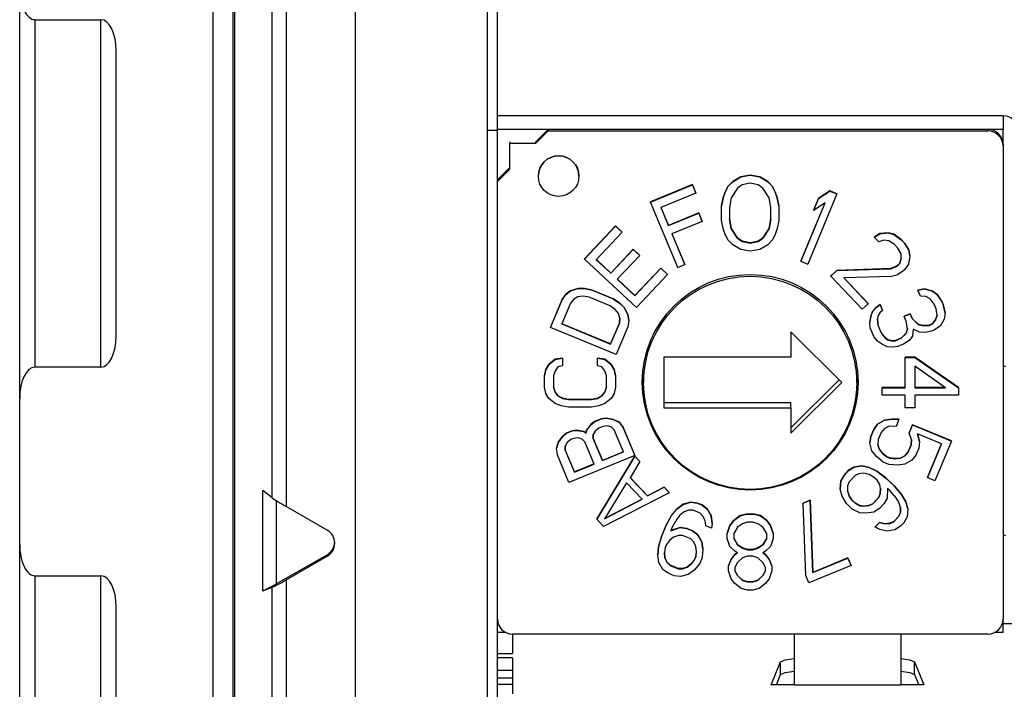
# Model space of a CAD drawing. Header units: millimetres. Extents: x 0 to 594, y 0 to 420.
# Tile 23 of 94: x 193 to 213, y 203 to 216. Entities that reach past the tile are written whole.
import ezdxf

# ---------------------------------------------------------------- set-up
doc = ezdxf.new("R2010")
doc.units = ezdxf.units.MM
doc.layers.add('0-ADVANTECH-FORM', color=5, linetype='Continuous')
doc.styles.add('SLDTEXTSTYLE9', font='GOTHIC.TTF', dxfattribs={"width": 0.913})
doc.dimstyles.new('SLDDIMSTYLE1', dxfattribs={"dimtxt": 3.5, "dimasz": 3.302, "dimexe": 0, "dimexo": 0.0625, "dimgap": 0.875, "dimtad": 1, "dimrnd": 1e-09, "dimzin": 4, "dimdsep": 46, "dimtxsty": 'SLDTEXTSTYLE9', "dimsah": 1, "dimcen": 0.09, "dimadec": 0, "dimazin": 1, "dimtfac": 1, "dimtofl": 0, "dimtmove": 0, "dimatfit": 3, "dimfxl": 0, "dimfrac": 2, "dimtolj": 1, "dimtzin": 12, "dimarcsym": 0})

# ---------------------------------------------------------------- blocks, each defined once
blk = doc.blocks.new('_D_1')
at = {"layer": '0-ADVANTECH-FORM'}
for p, q in [((202.635, 265.338), (245.635, 265.338)), ((244.635, 265.338), (244.635, 159.438)), ((202.635, 159.438), (245.635, 159.438))]:
    blk.add_line(p, q, dxfattribs=at)
for points in [[(244.635, 265.338), (244.127, 262.036), (245.143, 262.036)], [(244.635, 159.438), (245.143, 162.74), (244.127, 162.74)]]:
    blk.add_solid(points, dxfattribs=at)
at = {"layer": '0-ADVANTECH-FORM', "insert": (240.165, 209.144), "char_height": 3.5, "attachment_point": 1, "rotation": 90, "style": 'SLDTEXTSTYLE9'}
blk.add_mtext('105.90', dxfattribs=at)

msp = doc.modelspace()

# ---------------------------------------------------------------- linework, layer by layer
at = {"color": 7, "linetype": 'Continuous', "lineweight": 25}
for p, q in [((197.235, 230.281), (197.235, 165.251)), ((197.635, 164.531), (197.635, 230.253)), ((197.663, 230.241), (197.663, 164.52)), ((198.405, 206.577), (198.405, 230.103)), ((198.676, 230.088), (198.676, 206.406)), ((200.035, 230.088), (200.035, 162.088)), ((202.635, 226.838), (202.635, 167.242)), ((193.435, 208.533), (193.435, 216.609)), ((202.835, 214.101), (202.835, 216.541)), ((193.735, 215.992), (195.035, 215.992)), ((193.735, 215.992), (193.735, 209.15)), ((195.035, 209.15), (195.035, 215.992)), ((195.335, 209.766), (195.335, 215.376)), ((202.835, 213.966), (202.835, 214.101)), ((212.785, 214.101), (202.835, 214.101)), ((212.785, 214.101), (212.785, 213.832)), ((202.835, 213.832), (202.835, 213.966)), ((202.635, 213.813), (202.835, 213.813)), ((212.785, 213.832), (202.835, 213.832)), ((202.835, 212.836), (202.835, 213.832)), ((203.59, 213.588), (203.835, 213.832)), ((203.59, 213.558), (203.835, 213.802)), ((212.485, 213.832), (203.835, 213.832)), ((203.835, 213.832), (203.835, 213.802)), ((203.835, 213.802), (212.485, 213.802)), ((212.485, 213.832), (212.485, 213.802)), ((212.785, 213.533), (212.785, 213.832)), ((203.08, 213.588), (203.08, 213.558)), ((203.08, 213.05), (203.08, 213.558)), ((203.08, 213.558), (203.59, 213.558)), ((203.59, 213.558), (203.59, 213.588)), ((212.785, 213.533), (212.785, 213.503)), ((212.785, 213.503), (212.785, 204.188)), ((202.835, 212.836), (203.08, 213.08)), ((202.835, 212.806), (203.08, 213.05)), ((202.835, 212.806), (202.835, 212.836)), ((202.835, 204.188), (202.835, 212.806)), ((203.64, 212.912), (203.64, 212.91)), ((204.44, 212.91), (204.44, 212.912)), ((206.673, 212.743), (205.848, 212.403)), ((205.848, 212.4), (206.673, 212.741)), ((206.673, 212.741), (206.673, 212.743)), ((206.741, 212.579), (206.673, 212.743)), ((206.673, 212.741), (206.741, 212.576)), ((207.467, 212.803), (207.373, 212.708)), ((207.373, 212.705), (207.467, 212.8)), ((207.623, 212.898), (207.467, 212.803)), ((207.467, 212.8), (207.623, 212.896)), ((207.467, 212.8), (207.467, 212.803)), ((207.81, 212.93), (207.623, 212.898)), ((207.623, 212.896), (207.81, 212.927)), ((207.623, 212.896), (207.623, 212.898)), ((207.81, 212.769), (207.654, 212.737)), ((207.81, 212.927), (207.81, 212.93)), ((207.998, 212.898), (207.81, 212.93)), ((207.81, 212.927), (207.998, 212.896)), ((207.967, 212.737), (207.81, 212.769)), ((207.998, 212.896), (207.998, 212.898)), ((208.154, 212.803), (207.998, 212.898)), ((207.998, 212.896), (208.154, 212.8)), ((208.154, 212.8), (208.154, 212.803)), ((208.248, 212.708), (208.154, 212.803)), ((208.154, 212.8), (208.248, 212.705)), ((206.741, 212.576), (206.054, 212.293)), ((206.741, 212.576), (206.741, 212.579)), ((207.31, 212.58), (207.279, 212.485)), ((207.279, 212.482), (207.31, 212.578)), ((207.373, 212.708), (207.31, 212.58)), ((207.31, 212.578), (207.373, 212.705)), ((207.31, 212.578), (207.31, 212.58)), ((207.373, 212.705), (207.373, 212.708)), ((207.56, 212.673), (207.435, 212.482)), ((207.654, 212.737), (207.56, 212.673)), ((208.06, 212.673), (207.967, 212.737)), ((208.185, 212.482), (208.06, 212.673)), ((208.248, 212.705), (208.248, 212.708)), ((208.31, 212.58), (208.248, 212.708)), ((208.248, 212.705), (208.31, 212.578)), ((208.31, 212.578), (208.31, 212.58)), ((208.342, 212.485), (208.31, 212.58)), ((208.31, 212.578), (208.342, 212.482)), ((209.518, 212.559), (208.944, 211.179)), ((209.379, 212.619), (209.155, 212.471)), ((209.155, 212.468), (209.379, 212.617)), ((209.379, 212.617), (209.379, 212.619)), ((209.518, 212.562), (209.379, 212.619)), ((209.379, 212.617), (209.518, 212.559)), ((209.518, 212.559), (209.518, 212.562)), ((205.848, 212.4), (205.848, 212.403)), ((206.384, 211.112), (205.848, 212.4)), ((207.279, 212.485), (207.248, 212.326)), ((207.248, 212.323), (207.279, 212.482)), ((207.279, 212.482), (207.279, 212.485)), ((207.435, 212.482), (207.404, 212.292)), ((208.217, 212.292), (208.185, 212.482)), ((208.342, 212.482), (208.342, 212.485)), ((208.373, 212.326), (208.342, 212.485)), ((208.342, 212.482), (208.373, 212.323)), ((208.805, 211.236), (209.282, 212.382)), ((209.28, 212.381), (208.805, 211.239)), ((209.155, 212.471), (209.058, 212.236)), ((209.058, 212.233), (209.155, 212.468)), ((209.282, 212.382), (209.058, 212.233)), ((209.155, 212.468), (209.155, 212.471)), ((206.054, 212.293), (206.202, 211.936)), ((206.202, 211.939), (206.055, 212.293)), ((206.798, 212.185), (206.202, 211.939)), ((206.202, 211.936), (206.798, 212.182)), ((206.798, 212.182), (206.798, 212.185)), ((206.866, 212.02), (206.798, 212.185)), ((206.798, 212.182), (206.866, 212.018)), ((207.248, 212.326), (207.248, 212.323)), ((207.248, 212.037), (207.248, 212.323)), ((207.404, 212.292), (207.404, 212.069)), ((208.217, 212.069), (208.217, 212.292)), ((208.373, 212.323), (208.373, 212.326)), ((208.373, 212.323), (208.373, 212.037)), ((209.058, 212.233), (209.058, 212.236)), ((206.866, 212.018), (206.271, 211.772)), ((206.866, 212.018), (206.866, 212.02)), ((207.279, 211.878), (207.248, 212.037)), ((207.435, 211.881), (207.404, 212.072)), ((207.404, 212.069), (207.435, 211.878)), ((208.217, 212.072), (208.185, 211.881)), ((208.185, 211.878), (208.217, 212.069)), ((208.373, 212.037), (208.342, 211.878)), ((205.161, 211.929), (204.55, 211.281)), ((204.55, 211.278), (205.161, 211.927)), ((205.291, 211.805), (204.782, 211.264)), ((205.161, 211.927), (205.161, 211.929)), ((205.291, 211.807), (205.161, 211.929)), ((205.161, 211.927), (205.291, 211.805)), ((205.291, 211.805), (205.291, 211.807)), ((206.202, 211.936), (206.202, 211.939)), ((206.271, 211.772), (206.521, 211.169)), ((206.521, 211.171), (206.272, 211.772)), ((207.31, 211.783), (207.279, 211.878)), ((207.373, 211.656), (207.31, 211.783)), ((207.435, 211.878), (207.435, 211.881)), ((207.56, 211.69), (207.435, 211.881)), ((207.435, 211.878), (207.56, 211.688)), ((208.185, 211.881), (208.06, 211.69)), ((208.06, 211.688), (208.185, 211.878)), ((208.185, 211.878), (208.185, 211.881)), ((208.31, 211.783), (208.248, 211.656)), ((208.342, 211.878), (208.31, 211.783)), ((210.362, 211.78), (210.252, 211.711)), ((210.252, 211.709), (210.362, 211.777)), ((210.524, 211.794), (210.362, 211.78)), ((210.362, 211.777), (210.524, 211.792)), ((210.362, 211.777), (210.362, 211.78)), ((210.524, 211.792), (210.524, 211.794)), ((210.639, 211.765), (210.524, 211.794)), ((210.524, 211.792), (210.639, 211.763)), ((207.467, 211.56), (207.373, 211.656)), ((207.56, 211.688), (207.56, 211.69)), ((207.654, 211.627), (207.56, 211.69)), ((207.56, 211.688), (207.654, 211.624)), ((207.654, 211.624), (207.654, 211.627)), ((207.81, 211.595), (207.654, 211.627)), ((207.654, 211.624), (207.81, 211.592)), ((207.967, 211.627), (207.81, 211.595)), ((207.81, 211.592), (207.967, 211.624)), ((207.81, 211.592), (207.81, 211.595)), ((208.06, 211.69), (207.967, 211.627)), ((207.967, 211.624), (208.06, 211.688)), ((207.967, 211.624), (207.967, 211.627)), ((208.06, 211.688), (208.06, 211.69)), ((208.248, 211.656), (208.154, 211.56)), ((210.252, 211.709), (210.252, 211.711)), ((210.338, 211.618), (210.252, 211.709)), ((210.442, 211.647), (210.338, 211.618)), ((210.539, 211.636), (210.442, 211.647)), ((210.648, 211.567), (210.539, 211.636)), ((210.639, 211.763), (210.639, 211.765)), ((210.782, 211.66), (210.639, 211.765)), ((210.639, 211.763), (210.782, 211.657)), ((210.782, 211.657), (210.782, 211.66)), ((210.85, 211.587), (210.782, 211.66)), ((210.782, 211.657), (210.85, 211.585)), ((210.85, 211.585), (210.85, 211.587)), ((210.93, 211.457), (210.85, 211.587)), ((210.85, 211.585), (210.93, 211.454)), ((205.506, 211.472), (205.065, 211.003)), ((205.065, 211), (205.506, 211.469)), ((205.506, 211.469), (205.506, 211.472)), ((205.636, 211.35), (205.506, 211.472)), ((205.506, 211.469), (205.636, 211.347)), ((207.623, 211.465), (207.467, 211.56)), ((207.81, 211.433), (207.623, 211.465)), ((207.998, 211.465), (207.81, 211.433)), ((208.154, 211.56), (207.998, 211.465)), ((210.717, 211.494), (210.648, 211.567)), ((210.779, 211.382), (210.717, 211.494)), ((210.784, 211.284), (210.779, 211.382)), ((210.93, 211.454), (210.93, 211.457)), ((210.952, 211.341), (210.93, 211.457)), ((210.93, 211.454), (210.952, 211.338)), ((204.55, 211.278), (204.55, 211.281)), ((205.572, 210.324), (204.55, 211.278)), ((204.782, 211.264), (205.065, 211)), ((205.065, 211.003), (204.784, 211.266)), ((205.636, 211.347), (205.195, 210.879)), ((205.636, 211.347), (205.636, 211.35)), ((208.805, 211.236), (208.805, 211.239)), ((208.805, 211.236), (208.944, 211.179)), ((210.784, 211.286), (210.748, 211.185)), ((210.748, 211.182), (210.784, 211.284)), ((210.952, 211.338), (210.927, 211.178)), ((210.952, 211.338), (210.952, 211.341)), ((205.065, 211), (205.065, 211.003)), ((206.052, 211.097), (205.543, 210.557)), ((205.543, 210.554), (206.052, 211.095)), ((206.052, 211.097), (206.052, 211.095)), ((206.182, 210.975), (206.052, 211.097)), ((206.182, 210.973), (206.052, 211.095)), ((206.384, 211.112), (206.521, 211.169)), ((206.521, 211.171), (206.521, 211.169)), ((209.514, 211.055), (209.397, 210.946)), ((209.397, 210.943), (209.514, 211.052)), ((210.575, 211.09), (209.514, 211.055)), ((209.514, 211.052), (210.575, 211.088)), ((209.514, 211.055), (209.514, 211.052)), ((210.702, 211.141), (210.575, 211.09)), ((210.575, 211.088), (210.702, 211.139)), ((210.575, 211.088), (210.575, 211.09)), ((210.805, 211.03), (210.694, 210.961)), ((210.748, 211.185), (210.702, 211.141)), ((210.702, 211.139), (210.748, 211.182)), ((210.702, 211.139), (210.702, 211.141)), ((210.748, 211.182), (210.748, 211.185)), ((210.851, 211.073), (210.805, 211.03)), ((210.927, 211.178), (210.851, 211.073)), ((205.195, 210.879), (205.543, 210.554)), ((205.543, 210.557), (205.197, 210.88)), ((206.182, 210.973), (205.572, 210.324)), ((206.182, 210.973), (206.182, 210.975)), ((209.397, 210.943), (209.397, 210.946)), ((210.014, 210.29), (209.397, 210.943)), ((210.59, 210.932), (209.651, 210.907)), ((209.651, 210.907), (210.13, 210.398)), ((210.13, 210.401), (209.653, 210.907)), ((210.694, 210.961), (210.59, 210.932)), ((204.275, 210.652), (204.182, 210.584)), ((204.182, 210.581), (204.275, 210.65)), ((204.423, 210.698), (204.275, 210.652)), ((204.275, 210.65), (204.423, 210.695)), ((204.275, 210.65), (204.275, 210.652)), ((204.423, 210.695), (204.423, 210.698)), ((204.552, 210.698), (204.423, 210.698)), ((204.423, 210.695), (204.552, 210.696)), ((204.552, 210.696), (204.552, 210.698)), ((204.699, 210.664), (204.552, 210.698)), ((204.552, 210.696), (204.699, 210.662)), ((204.699, 210.662), (204.699, 210.664)), ((205.111, 210.494), (204.699, 210.664)), ((204.699, 210.662), (205.111, 210.491)), ((211.239, 210.692), (211.111, 210.666)), ((211.111, 210.663), (211.239, 210.689)), ((211.111, 210.663), (211.111, 210.666)), ((211.159, 210.548), (211.111, 210.663)), ((211.239, 210.689), (211.239, 210.692)), ((211.395, 210.648), (211.239, 210.692)), ((211.239, 210.689), (211.395, 210.646)), ((211.395, 210.646), (211.395, 210.648)), ((211.492, 210.581), (211.395, 210.648)), ((211.395, 210.646), (211.492, 210.578)), ((204.107, 210.481), (203.879, 209.933)), ((203.879, 209.931), (204.107, 210.478)), ((204.182, 210.584), (204.107, 210.481)), ((204.107, 210.478), (204.182, 210.581)), ((204.107, 210.481), (204.107, 210.478)), ((204.182, 210.581), (204.182, 210.584)), ((204.337, 210.49), (204.272, 210.41)), ((204.421, 210.536), (204.337, 210.49)), ((204.522, 210.547), (204.421, 210.536)), ((204.642, 210.525), (204.522, 210.547)), ((205.055, 210.354), (204.642, 210.525)), ((205.111, 210.491), (205.111, 210.494)), ((205.24, 210.414), (205.111, 210.494)), ((205.111, 210.491), (205.24, 210.412)), ((205.24, 210.412), (205.24, 210.414)), ((205.331, 210.323), (205.24, 210.414)), ((205.543, 210.554), (205.543, 210.557)), ((211.267, 210.539), (211.159, 210.548)), ((211.354, 210.494), (211.267, 210.539)), ((211.432, 210.391), (211.354, 210.494)), ((211.492, 210.578), (211.492, 210.581)), ((211.589, 210.432), (211.492, 210.581)), ((211.492, 210.578), (211.589, 210.429)), ((211.589, 210.429), (211.589, 210.432)), ((211.608, 210.386), (211.589, 210.432)), ((211.589, 210.429), (211.608, 210.383)), ((204.272, 210.41), (204.101, 209.999)), ((205.155, 210.286), (205.055, 210.354)), ((205.219, 210.207), (205.155, 210.286)), ((205.24, 210.412), (205.331, 210.321)), ((205.331, 210.321), (205.331, 210.323)), ((205.403, 210.187), (205.331, 210.323)), ((205.331, 210.321), (205.403, 210.184)), ((210.13, 210.398), (210.014, 210.29)), ((210.13, 210.398), (210.13, 210.401)), ((210.216, 210.243), (210.186, 210.15)), ((210.186, 210.147), (210.216, 210.24)), ((210.286, 210.325), (210.216, 210.243)), ((210.216, 210.24), (210.286, 210.323)), ((210.216, 210.24), (210.216, 210.243)), ((210.365, 210.385), (210.286, 210.325)), ((210.286, 210.323), (210.365, 210.382)), ((210.286, 210.323), (210.286, 210.325)), ((210.363, 210.22), (210.323, 210.15)), ((210.412, 210.267), (210.363, 210.22)), ((210.365, 210.382), (210.365, 210.385)), ((210.412, 210.27), (210.365, 210.385)), ((210.365, 210.382), (210.412, 210.267)), ((210.412, 210.267), (210.412, 210.27)), ((211.47, 210.299), (211.432, 210.391)), ((211.488, 210.172), (211.47, 210.299)), ((211.608, 210.383), (211.608, 210.386)), ((211.645, 210.213), (211.608, 210.386)), ((211.608, 210.383), (211.645, 210.21)), ((205.245, 210.115), (205.219, 210.207)), ((205.245, 210.116), (205.235, 210.015)), ((205.235, 210.013), (205.245, 210.115)), ((205.42, 210.07), (205.4, 209.945)), ((205.403, 210.184), (205.403, 210.187)), ((205.42, 210.073), (205.403, 210.187)), ((205.403, 210.184), (205.42, 210.07)), ((205.42, 210.07), (205.42, 210.073)), ((210.186, 210.15), (210.165, 210.033)), ((210.165, 210.031), (210.186, 210.147)), ((210.165, 210.031), (210.165, 210.033)), ((210.174, 209.926), (210.165, 210.031)), ((210.186, 210.147), (210.186, 210.15)), ((210.323, 210.15), (210.313, 210.091)), ((210.331, 209.967), (210.313, 210.093)), ((210.313, 210.091), (210.331, 209.964)), ((210.96, 210.199), (210.842, 210.151)), ((210.842, 210.148), (210.96, 210.197)), ((210.842, 210.148), (210.842, 210.151)), ((210.88, 210.056), (210.842, 210.148)), ((210.908, 209.906), (210.88, 210.056)), ((210.96, 210.197), (210.96, 210.199)), ((210.998, 210.107), (210.96, 210.199)), ((210.96, 210.197), (210.998, 210.105)), ((210.998, 210.105), (210.998, 210.107)), ((211.115, 209.993), (210.998, 210.107)), ((210.998, 210.105), (211.115, 209.991)), ((211.458, 210.081), (211.389, 209.999)), ((211.389, 209.996), (211.458, 210.079)), ((211.488, 210.174), (211.458, 210.081)), ((211.458, 210.079), (211.488, 210.172)), ((211.458, 210.079), (211.458, 210.081)), ((211.625, 210.094), (211.545, 209.953)), ((211.645, 210.21), (211.625, 210.094)), ((211.645, 210.21), (211.645, 210.213)), ((203.879, 209.931), (203.879, 209.933)), ((205.172, 209.397), (203.879, 209.931)), ((204.101, 209.999), (205.064, 209.602)), ((205.064, 209.605), (204.102, 210.002)), ((205.235, 210.015), (205.064, 209.605)), ((205.064, 209.602), (205.235, 210.013)), ((205.4, 209.945), (205.172, 209.397)), ((205.235, 210.013), (205.235, 210.015)), ((209.61, 208.846), (208.61, 209.842)), ((208.61, 209.842), (208.61, 209.344)), ((210.251, 209.742), (210.174, 209.926)), ((210.331, 209.964), (210.331, 209.967)), ((210.389, 209.829), (210.331, 209.967)), ((210.331, 209.964), (210.389, 209.826)), ((210.908, 209.907), (210.878, 209.815)), ((210.878, 209.812), (210.908, 209.906)), ((211.016, 209.896), (211.005, 209.757)), ((211.142, 209.841), (211.016, 209.896)), ((211.115, 209.991), (211.115, 209.993)), ((211.193, 209.972), (211.115, 209.993)), ((211.115, 209.991), (211.193, 209.969)), ((211.25, 209.831), (211.142, 209.841)), ((211.33, 209.974), (211.193, 209.972)), ((211.193, 209.969), (211.33, 209.972)), ((211.193, 209.969), (211.193, 209.972)), ((211.378, 209.857), (211.25, 209.831)), ((211.389, 209.999), (211.33, 209.974)), ((211.33, 209.972), (211.389, 209.996)), ((211.33, 209.972), (211.33, 209.974)), ((211.437, 209.881), (211.378, 209.857)), ((211.389, 209.996), (211.389, 209.999)), ((211.545, 209.953), (211.437, 209.881)), ((210.318, 209.662), (210.251, 209.742)), ((210.416, 209.595), (210.318, 209.662)), ((210.389, 209.826), (210.389, 209.829)), ((210.466, 209.726), (210.389, 209.829)), ((210.389, 209.826), (210.466, 209.723)), ((210.466, 209.723), (210.466, 209.726)), ((210.514, 209.692), (210.466, 209.726)), ((210.466, 209.723), (210.514, 209.689)), ((210.514, 209.689), (210.514, 209.692)), ((210.593, 209.67), (210.514, 209.692)), ((210.514, 209.689), (210.593, 209.668)), ((210.661, 209.672), (210.593, 209.67)), ((210.593, 209.668), (210.593, 209.67)), ((210.593, 209.668), (210.661, 209.669)), ((210.779, 209.72), (210.661, 209.672)), ((210.661, 209.669), (210.779, 209.718)), ((210.661, 209.669), (210.661, 209.672)), ((210.878, 209.815), (210.779, 209.72)), ((210.779, 209.718), (210.878, 209.812)), ((210.779, 209.718), (210.779, 209.72)), ((210.935, 209.674), (210.827, 209.603)), ((210.878, 209.812), (210.878, 209.815)), ((211.005, 209.757), (210.935, 209.674)), ((205.064, 209.602), (205.064, 209.605)), ((210.503, 209.55), (210.416, 209.595)), ((210.611, 209.54), (210.503, 209.55)), ((210.709, 209.554), (210.611, 209.54)), ((210.827, 209.603), (210.709, 209.554)), ((203.969, 209.303), (203.85, 209.204)), ((203.85, 209.201), (203.969, 209.3)), ((204.118, 209.327), (203.969, 209.303)), ((203.969, 209.3), (204.118, 209.325)), ((203.969, 209.3), (203.969, 209.303)), ((204.118, 209.325), (204.118, 209.327)), ((204.118, 209.325), (204.118, 209.177)), ((204.952, 209.303), (204.803, 209.327)), ((204.803, 209.327), (204.803, 209.325)), ((204.803, 209.325), (204.952, 209.3)), ((204.803, 209.177), (204.803, 209.325)), ((204.952, 209.3), (204.952, 209.303)), ((205.071, 209.204), (204.952, 209.303)), ((204.952, 209.3), (205.071, 209.201)), ((206.11, 209.344), (206.11, 208.348)), ((208.61, 209.344), (206.11, 209.344)), ((210.857, 209.341), (210.857, 209.344)), ((211.049, 209.344), (210.857, 209.344)), ((210.857, 208.743), (210.857, 209.341)), ((210.857, 209.341), (211.049, 209.341)), ((211.049, 209.341), (211.049, 209.344)), ((211.91, 208.746), (211.049, 209.344)), ((211.049, 209.341), (211.91, 208.743)), ((195.035, 209.15), (193.735, 209.15)), ((203.79, 209.105), (203.76, 208.982)), ((203.76, 208.979), (203.79, 209.102)), ((203.85, 209.204), (203.79, 209.105)), ((203.79, 209.102), (203.85, 209.201)), ((203.79, 209.102), (203.79, 209.105)), ((203.85, 209.201), (203.85, 209.204)), ((203.969, 209.078), (203.939, 208.979)), ((204.028, 209.152), (203.969, 209.078)), ((204.118, 209.177), (204.028, 209.152)), ((204.892, 209.152), (204.803, 209.177)), ((204.952, 209.078), (204.892, 209.152)), ((204.982, 208.979), (204.952, 209.078)), ((205.071, 209.201), (205.071, 209.204)), ((205.131, 209.105), (205.071, 209.204)), ((205.071, 209.201), (205.131, 209.102)), ((205.131, 209.102), (205.131, 209.105)), ((205.16, 208.982), (205.131, 209.105)), ((205.131, 209.102), (205.16, 208.979)), ((211.655, 208.743), (211.049, 209.167)), ((211.049, 209.167), (211.049, 208.743)), ((212.785, 209.17), (212.835, 209.17)), ((203.76, 208.979), (203.76, 208.982)), ((203.76, 208.757), (203.76, 208.979)), ((203.939, 208.979), (203.939, 208.757)), ((204.982, 208.757), (204.982, 208.979)), ((205.16, 208.979), (205.16, 208.982)), ((205.16, 208.979), (205.16, 208.757)), ((205.687, 208.92), (205.724, 208.59)), ((205.71, 208.997), (205.71, 208.846)), ((208.61, 207.954), (209.558, 208.898)), ((209.896, 208.59), (209.934, 208.92)), ((209.91, 208.846), (209.91, 208.997)), ((203.79, 208.633), (203.76, 208.757)), ((203.969, 208.66), (203.939, 208.759)), ((203.939, 208.757), (203.969, 208.658)), ((204.982, 208.759), (204.952, 208.66)), ((204.952, 208.658), (204.982, 208.757)), ((205.16, 208.757), (205.131, 208.633)), ((208.61, 207.85), (209.61, 208.846)), ((210.41, 208.743), (210.41, 208.746)), ((210.857, 208.746), (210.41, 208.746)), ((210.41, 208.594), (210.41, 208.743)), ((210.41, 208.743), (210.857, 208.743)), ((211.651, 208.746), (211.049, 208.746)), ((211.049, 208.743), (211.655, 208.743)), ((211.91, 208.746), (211.91, 208.743)), ((211.91, 208.743), (211.91, 208.594)), ((193.435, 205.656), (193.435, 208.533)), ((203.85, 208.534), (203.79, 208.633)), ((203.969, 208.436), (203.85, 208.534)), ((203.969, 208.658), (203.969, 208.66)), ((204.028, 208.586), (203.969, 208.66)), ((203.969, 208.658), (204.028, 208.584)), ((204.028, 208.584), (204.028, 208.586)), ((204.118, 208.537), (204.028, 208.586)), ((204.028, 208.584), (204.118, 208.534)), ((204.118, 208.534), (204.118, 208.537)), ((204.237, 208.512), (204.118, 208.537)), ((204.118, 208.534), (204.237, 208.51)), ((204.237, 208.51), (204.237, 208.512)), ((204.684, 208.512), (204.237, 208.512)), ((204.237, 208.51), (204.684, 208.51)), ((204.803, 208.537), (204.684, 208.512)), ((204.684, 208.51), (204.803, 208.534)), ((204.684, 208.51), (204.684, 208.512)), ((204.892, 208.586), (204.803, 208.537)), ((204.803, 208.534), (204.892, 208.584)), ((204.803, 208.534), (204.803, 208.537)), ((204.952, 208.66), (204.892, 208.586)), ((204.892, 208.584), (204.952, 208.658)), ((204.892, 208.584), (204.892, 208.586)), ((204.952, 208.658), (204.952, 208.66)), ((205.071, 208.534), (204.952, 208.436)), ((205.131, 208.633), (205.071, 208.534)), ((210.857, 208.594), (210.41, 208.594)), ((210.857, 208.345), (210.857, 208.594)), ((211.049, 208.594), (211.049, 208.345)), ((211.91, 208.594), (211.049, 208.594)), ((204.088, 208.386), (203.969, 208.436)), ((204.237, 208.361), (204.088, 208.386)), ((204.684, 208.361), (204.237, 208.361)), ((204.833, 208.386), (204.684, 208.361)), ((204.952, 208.436), (204.833, 208.386)), ((206.11, 208.452), (208.61, 208.452)), ((206.11, 208.348), (208.61, 208.348)), ((208.61, 208.348), (208.61, 208.452)), ((208.61, 208.348), (208.61, 207.85)), ((211.049, 208.345), (210.857, 208.345)), ((204.884, 208.133), (204.746, 208.076)), ((204.746, 208.073), (204.884, 208.13)), ((204.976, 208.144), (204.884, 208.133)), ((204.884, 208.13), (204.976, 208.141)), ((204.884, 208.13), (204.884, 208.133)), ((204.976, 208.141), (204.976, 208.144)), ((205.114, 208.121), (204.976, 208.144)), ((204.976, 208.141), (205.114, 208.118)), ((205.114, 208.118), (205.114, 208.121)), ((205.235, 208.064), (205.114, 208.121)), ((205.114, 208.118), (205.235, 208.061)), ((210.455, 208.105), (210.318, 208.026)), ((210.318, 208.024), (210.455, 208.102)), ((210.601, 208.125), (210.455, 208.105)), ((210.455, 208.102), (210.601, 208.123)), ((210.455, 208.102), (210.455, 208.105)), ((210.601, 208.123), (210.601, 208.125)), ((210.738, 208.123), (210.601, 208.125)), ((210.601, 208.123), (210.738, 208.12)), ((210.738, 208.12), (210.681, 207.982)), ((210.738, 208.12), (210.738, 208.123)), ((204.306, 207.894), (204.196, 207.849)), ((204.398, 207.905), (204.306, 207.894)), ((204.306, 207.892), (204.398, 207.903)), ((204.306, 207.892), (204.306, 207.894)), ((204.398, 207.903), (204.398, 207.905)), ((204.536, 207.882), (204.398, 207.905)), ((204.398, 207.903), (204.536, 207.88)), ((204.592, 207.905), (204.583, 207.848)), ((204.583, 207.846), (204.592, 207.903)), ((204.673, 208.019), (204.592, 207.905)), ((204.592, 207.903), (204.673, 208.016)), ((204.592, 207.903), (204.592, 207.905)), ((204.746, 208.076), (204.673, 208.019)), ((204.673, 208.016), (204.746, 208.073)), ((204.673, 208.016), (204.673, 208.019)), ((204.746, 208.073), (204.746, 208.076)), ((204.831, 207.948), (204.758, 207.891)), ((204.913, 207.982), (204.831, 207.948)), ((205.005, 207.993), (204.913, 207.982)), ((205.079, 207.97), (205.005, 207.993)), ((205.135, 207.913), (205.079, 207.97)), ((205.316, 207.479), (205.135, 207.913)), ((205.235, 208.061), (205.235, 208.064)), ((205.31, 207.961), (205.235, 208.064)), ((205.235, 208.061), (205.31, 207.958)), ((205.31, 207.958), (205.31, 207.961)), ((205.538, 207.413), (205.31, 207.961)), ((205.31, 207.958), (205.538, 207.411)), ((210.241, 207.924), (210.184, 207.785)), ((210.184, 207.783), (210.241, 207.921)), ((210.318, 208.026), (210.241, 207.924)), ((210.241, 207.921), (210.318, 208.024)), ((210.241, 207.921), (210.241, 207.924)), ((210.318, 208.024), (210.318, 208.026)), ((210.456, 207.94), (210.389, 207.86)), ((210.544, 207.985), (210.456, 207.94)), ((210.681, 207.982), (210.544, 207.985)), ((211.004, 208.013), (210.937, 207.852)), ((210.937, 207.85), (211.004, 208.011)), ((211.004, 208.011), (211.004, 208.013)), ((211.77, 207.697), (211.004, 208.013)), ((211.004, 208.011), (211.77, 207.694)), ((204.123, 207.792), (204.041, 207.678)), ((204.041, 207.675), (204.123, 207.789)), ((204.196, 207.849), (204.123, 207.792)), ((204.123, 207.789), (204.196, 207.846)), ((204.123, 207.789), (204.123, 207.792)), ((204.196, 207.846), (204.306, 207.892)), ((204.196, 207.846), (204.196, 207.849)), ((204.28, 207.721), (204.207, 207.664)), ((204.335, 207.743), (204.28, 207.721)), ((204.427, 207.755), (204.335, 207.743)), ((204.501, 207.732), (204.427, 207.755)), ((204.557, 207.675), (204.501, 207.732)), ((204.536, 207.88), (204.536, 207.882)), ((204.583, 207.848), (204.536, 207.882)), ((204.536, 207.88), (204.583, 207.846)), ((204.583, 207.848), (204.583, 207.846)), ((204.758, 207.891), (204.722, 207.822)), ((204.722, 207.745), (204.722, 207.823)), ((204.722, 207.822), (204.722, 207.743)), ((204.722, 207.743), (204.722, 207.745)), ((204.903, 207.312), (204.722, 207.745)), ((204.722, 207.743), (204.903, 207.309)), ((210.184, 207.785), (210.165, 207.658)), ((210.165, 207.656), (210.184, 207.783)), ((210.184, 207.783), (210.184, 207.785)), ((210.331, 207.722), (210.322, 207.618)), ((210.389, 207.86), (210.331, 207.722)), ((210.937, 207.852), (210.937, 207.85)), ((210.987, 207.721), (210.937, 207.85)), ((210.978, 207.617), (210.987, 207.721)), ((210.987, 207.721), (210.978, 207.619)), ((211.575, 207.64), (211.103, 207.835)), ((211.103, 207.835), (211.144, 207.683)), ((211.144, 207.686), (211.104, 207.834)), ((204.041, 207.678), (203.997, 207.553)), ((203.997, 207.55), (204.041, 207.675)), ((203.997, 207.55), (203.997, 207.553)), ((204.016, 207.425), (203.997, 207.55)), ((204.041, 207.675), (204.041, 207.678)), ((204.207, 207.664), (204.171, 207.595)), ((204.171, 207.595), (204.172, 207.516)), ((204.172, 207.518), (204.171, 207.595)), ((204.172, 207.516), (204.172, 207.518)), ((204.352, 207.085), (204.172, 207.518)), ((204.172, 207.516), (204.352, 207.082)), ((204.738, 207.241), (204.557, 207.675)), ((210.165, 207.656), (210.165, 207.658)), ((210.206, 207.504), (210.165, 207.656)), ((210.322, 207.618), (210.353, 207.524)), ((210.353, 207.527), (210.323, 207.62)), ((210.353, 207.524), (210.353, 207.527)), ((210.422, 207.445), (210.353, 207.527)), ((210.353, 207.524), (210.422, 207.442)), ((210.978, 207.619), (210.921, 207.481)), ((210.921, 207.479), (210.978, 207.617)), ((210.978, 207.617), (210.978, 207.619)), ((211.126, 207.556), (211.068, 207.418)), ((211.144, 207.683), (211.126, 207.556)), ((211.144, 207.683), (211.144, 207.686)), ((211.298, 206.973), (211.575, 207.64)), ((211.574, 207.64), (211.298, 206.975)), ((211.77, 207.694), (211.445, 206.912)), ((211.77, 207.694), (211.77, 207.697)), ((204.244, 206.877), (204.016, 207.425)), ((205.538, 207.411), (204.244, 206.877)), ((205.539, 207.398), (204.79, 206.156)), ((204.79, 206.153), (205.539, 207.396)), ((205.315, 207.482), (204.903, 207.312)), ((204.903, 207.309), (205.316, 207.479)), ((205.538, 207.411), (205.538, 207.413)), ((205.539, 207.396), (205.539, 207.398)), ((205.641, 207.29), (205.539, 207.398)), ((205.539, 207.396), (205.641, 207.288)), ((210.295, 207.386), (210.206, 207.504)), ((210.424, 207.28), (210.295, 207.386)), ((210.422, 207.442), (210.422, 207.445)), ((210.501, 207.385), (210.422, 207.445)), ((210.422, 207.442), (210.501, 207.382)), ((210.501, 207.382), (210.501, 207.385)), ((210.56, 207.361), (210.501, 207.385)), ((210.501, 207.382), (210.56, 207.358)), ((210.56, 207.358), (210.56, 207.361)), ((210.658, 207.347), (210.56, 207.361)), ((210.56, 207.358), (210.658, 207.345)), ((210.765, 207.357), (210.658, 207.347)), ((210.658, 207.345), (210.765, 207.354)), ((210.658, 207.345), (210.658, 207.347)), ((210.853, 207.401), (210.765, 207.357)), ((210.765, 207.354), (210.853, 207.399)), ((210.765, 207.354), (210.765, 207.357)), ((210.921, 207.481), (210.853, 207.401)), ((210.853, 207.399), (210.921, 207.479)), ((210.853, 207.399), (210.853, 207.401)), ((210.991, 207.315), (210.855, 207.236)), ((210.921, 207.479), (210.921, 207.481)), ((211.068, 207.418), (210.991, 207.315)), ((204.737, 207.243), (204.352, 207.085)), ((204.352, 207.082), (204.738, 207.241)), ((204.903, 207.309), (204.903, 207.312)), ((205.641, 207.288), (205.448, 206.972)), ((205.641, 207.288), (205.641, 207.29)), ((209.85, 207.18), (209.741, 207.111)), ((209.741, 207.108), (209.85, 207.177)), ((210.006, 207.205), (209.85, 207.18)), ((209.85, 207.177), (210.006, 207.203)), ((209.85, 207.177), (209.85, 207.18)), ((210.006, 207.203), (210.006, 207.205)), ((210.15, 207.173), (210.006, 207.205)), ((210.006, 207.203), (210.15, 207.17)), ((210.15, 207.17), (210.15, 207.173)), ((210.301, 207.101), (210.15, 207.173)), ((210.15, 207.17), (210.301, 207.098)), ((210.541, 207.231), (210.424, 207.28)), ((210.708, 207.216), (210.541, 207.231)), ((210.855, 207.236), (210.708, 207.216)), ((204.352, 207.085), (204.352, 207.082)), ((205.448, 206.972), (205.788, 206.612)), ((205.788, 206.615), (205.449, 206.974)), ((209.656, 207.02), (209.594, 206.907)), ((209.594, 206.905), (209.656, 207.017)), ((209.741, 207.111), (209.656, 207.02)), ((209.656, 207.017), (209.741, 207.108)), ((209.656, 207.017), (209.656, 207.02)), ((209.741, 207.108), (209.741, 207.111)), ((209.875, 207.018), (209.755, 206.89)), ((209.95, 207.05), (209.875, 207.018)), ((210.047, 207.061), (209.95, 207.05)), ((210.151, 207.032), (210.047, 207.061)), ((210.238, 206.985), (210.151, 207.032)), ((210.308, 206.92), (210.238, 206.985)), ((210.301, 207.098), (210.301, 207.101)), ((210.481, 206.967), (210.301, 207.101)), ((210.301, 207.098), (210.481, 206.964)), ((210.481, 206.964), (210.481, 206.967)), ((210.644, 206.814), (210.481, 206.967)), ((210.481, 206.964), (210.644, 206.812)), ((211.298, 206.973), (211.298, 206.975)), ((211.445, 206.912), (211.298, 206.973)), ((205.379, 206.873), (204.945, 206.162)), ((205.684, 206.549), (205.379, 206.873)), ((206.116, 206.786), (205.788, 206.615)), ((205.788, 206.612), (206.116, 206.784)), ((206.116, 206.784), (206.116, 206.786)), ((206.218, 206.678), (206.116, 206.786)), ((206.116, 206.784), (206.218, 206.676)), ((209.594, 206.907), (209.578, 206.751)), ((209.578, 206.749), (209.594, 206.905)), ((209.578, 206.749), (209.578, 206.751)), ((209.62, 206.607), (209.578, 206.749)), ((209.594, 206.905), (209.594, 206.907)), ((209.727, 206.814), (209.723, 206.716)), ((209.755, 206.89), (209.727, 206.814)), ((210.361, 206.837), (210.308, 206.92)), ((210.373, 206.757), (210.361, 206.837)), ((210.373, 206.758), (210.369, 206.662)), ((210.369, 206.659), (210.373, 206.757)), ((210.512, 206.764), (210.502, 206.568)), ((210.558, 206.721), (210.512, 206.764)), ((210.644, 206.812), (210.644, 206.814)), ((210.79, 206.644), (210.644, 206.814)), ((210.644, 206.812), (210.79, 206.641)), ((198.405, 206.577), (198.221, 206.717)), ((198.221, 204.745), (198.221, 206.717)), ((206.218, 206.676), (204.926, 206.009)), ((204.945, 206.162), (205.684, 206.549)), ((205.682, 206.55), (204.947, 206.166)), ((205.788, 206.612), (205.788, 206.615)), ((206.218, 206.676), (206.218, 206.678)), ((209.702, 206.462), (209.62, 206.607)), ((209.758, 206.617), (209.723, 206.718)), ((209.723, 206.716), (209.758, 206.615)), ((209.758, 206.615), (209.758, 206.617)), ((209.811, 206.534), (209.758, 206.617)), ((209.758, 206.615), (209.811, 206.531)), ((210.341, 206.585), (210.221, 206.458)), ((210.221, 206.456), (210.341, 206.583)), ((210.369, 206.662), (210.341, 206.585)), ((210.341, 206.583), (210.369, 206.659)), ((210.341, 206.583), (210.341, 206.585)), ((210.369, 206.659), (210.369, 206.662)), ((210.502, 206.568), (210.44, 206.456)), ((210.681, 206.572), (210.558, 206.721)), ((210.734, 206.489), (210.681, 206.572)), ((210.79, 206.641), (210.79, 206.644)), ((210.872, 206.499), (210.79, 206.644)), ((210.79, 206.641), (210.872, 206.496)), ((198.483, 206.524), (198.483, 204.881)), ((199.485, 205.941), (198.676, 206.406)), ((206.371, 206.361), (206.264, 206.233)), ((206.264, 206.23), (206.371, 206.358)), ((206.489, 206.45), (206.371, 206.361)), ((206.371, 206.358), (206.489, 206.447)), ((206.371, 206.358), (206.371, 206.361)), ((206.641, 206.49), (206.489, 206.45)), ((206.489, 206.447), (206.641, 206.487)), ((206.489, 206.447), (206.489, 206.45)), ((206.641, 206.487), (206.641, 206.49)), ((206.769, 206.472), (206.641, 206.49)), ((206.641, 206.487), (206.769, 206.469)), ((206.769, 206.469), (206.769, 206.472)), ((206.862, 206.434), (206.769, 206.472)), ((206.769, 206.469), (206.862, 206.431)), ((206.862, 206.431), (206.862, 206.434)), ((206.965, 206.357), (206.862, 206.434)), ((206.862, 206.431), (206.965, 206.354)), ((206.965, 206.354), (206.965, 206.357)), ((207.044, 206.221), (206.965, 206.357)), ((206.965, 206.354), (207.044, 206.218)), ((208.99, 206.529), (208.851, 206.472)), ((208.851, 206.469), (208.99, 206.526)), ((208.851, 206.469), (208.851, 206.472)), ((208.903, 205.045), (208.851, 206.469)), ((208.99, 206.526), (208.99, 206.529)), ((209.041, 205.105), (208.99, 206.529)), ((208.99, 206.526), (209.041, 205.102)), ((209.819, 206.353), (209.702, 206.462)), ((209.811, 206.531), (209.811, 206.534)), ((209.881, 206.469), (209.811, 206.534)), ((209.811, 206.531), (209.881, 206.466)), ((209.969, 206.281), (209.819, 206.353)), ((209.881, 206.466), (209.881, 206.469)), ((209.968, 206.421), (209.881, 206.469)), ((209.881, 206.466), (209.968, 206.419)), ((209.968, 206.421), (209.968, 206.419)), ((210.049, 206.414), (209.968, 206.421)), ((209.968, 206.419), (210.049, 206.412)), ((210.146, 206.425), (210.049, 206.414)), ((210.049, 206.412), (210.146, 206.423)), ((210.049, 206.412), (210.049, 206.414)), ((210.221, 206.458), (210.146, 206.425)), ((210.146, 206.423), (210.221, 206.456)), ((210.146, 206.423), (210.146, 206.425)), ((210.221, 206.456), (210.221, 206.458)), ((210.355, 206.365), (210.246, 206.296)), ((210.44, 206.456), (210.355, 206.365)), ((210.769, 206.387), (210.734, 206.489)), ((210.769, 206.388), (210.765, 206.292)), ((210.765, 206.289), (210.769, 206.387)), ((210.872, 206.496), (210.872, 206.499)), ((210.914, 206.357), (210.872, 206.499)), ((210.872, 206.496), (210.914, 206.355)), ((210.914, 206.355), (210.898, 206.199)), ((210.914, 206.355), (210.914, 206.357)), ((204.79, 206.156), (204.79, 206.153)), ((204.926, 206.009), (204.79, 206.153)), ((206.264, 206.233), (206.155, 206.037)), ((206.155, 206.034), (206.264, 206.23)), ((206.264, 206.23), (206.264, 206.233)), ((206.367, 206.153), (206.271, 205.987)), ((206.427, 206.232), (206.367, 206.153)), ((206.51, 206.301), (206.427, 206.232)), ((206.603, 206.331), (206.51, 206.301)), ((206.685, 206.332), (206.603, 206.331)), ((206.824, 206.275), (206.685, 206.332)), ((206.881, 206.217), (206.824, 206.275)), ((206.926, 206.129), (206.881, 206.217)), ((207.044, 206.218), (207.044, 206.221)), ((207.064, 206.075), (207.044, 206.221)), ((207.044, 206.218), (207.064, 206.072)), ((207.61, 206.224), (207.485, 206.128)), ((207.485, 206.126), (207.61, 206.221)), ((207.735, 206.256), (207.61, 206.224)), ((207.61, 206.221), (207.735, 206.253)), ((207.61, 206.221), (207.61, 206.224)), ((207.735, 206.253), (207.735, 206.256)), ((207.885, 206.256), (207.735, 206.256)), ((207.735, 206.253), (207.885, 206.253)), ((207.885, 206.253), (207.885, 206.256)), ((208.01, 206.224), (207.885, 206.256)), ((207.885, 206.253), (208.01, 206.221)), ((208.01, 206.221), (208.01, 206.224)), ((208.135, 206.128), (208.01, 206.224)), ((208.01, 206.221), (208.135, 206.126)), ((210.09, 206.27), (209.969, 206.281)), ((210.246, 206.296), (210.09, 206.27)), ((210.737, 206.216), (210.634, 206.107)), ((210.634, 206.104), (210.737, 206.213)), ((210.765, 206.292), (210.737, 206.216)), ((210.737, 206.213), (210.765, 206.289)), ((210.737, 206.213), (210.737, 206.216)), ((210.765, 206.289), (210.765, 206.292)), ((210.898, 206.199), (210.836, 206.086)), ((206.155, 206.037), (206.07, 205.831)), ((206.07, 205.829), (206.155, 206.034)), ((206.155, 206.034), (206.155, 206.037)), ((206.246, 205.928), (206.434, 205.988)), ((206.271, 205.987), (206.246, 205.928)), ((206.434, 205.991), (206.248, 205.931)), ((206.434, 205.988), (206.434, 205.991)), ((206.562, 205.972), (206.434, 205.991)), ((206.434, 205.988), (206.562, 205.97)), ((206.562, 205.97), (206.562, 205.972)), ((206.677, 205.925), (206.562, 205.972)), ((206.562, 205.97), (206.677, 205.922)), ((206.935, 206.022), (206.926, 206.129)), ((207.051, 205.975), (206.935, 206.022)), ((207.064, 206.072), (207.051, 205.975)), ((207.064, 206.072), (207.064, 206.075)), ((207.41, 206.033), (207.36, 205.874)), ((207.36, 205.871), (207.41, 206.03)), ((207.485, 206.128), (207.41, 206.033)), ((207.41, 206.03), (207.485, 206.126)), ((207.41, 206.03), (207.41, 206.033)), ((207.485, 206.126), (207.485, 206.128)), ((207.56, 205.999), (207.485, 205.871)), ((207.66, 206.062), (207.56, 205.999)), ((207.76, 206.094), (207.66, 206.062)), ((207.86, 206.094), (207.76, 206.094)), ((207.96, 206.062), (207.86, 206.094)), ((208.06, 205.999), (207.96, 206.062)), ((208.135, 205.871), (208.06, 205.999)), ((208.135, 206.126), (208.135, 206.128)), ((208.21, 206.033), (208.135, 206.128)), ((208.135, 206.126), (208.21, 206.03)), ((208.21, 206.03), (208.21, 206.033)), ((208.26, 205.874), (208.21, 206.033)), ((208.21, 206.03), (208.26, 205.871)), ((210.357, 206.092), (210.272, 206.001)), ((210.272, 205.998), (210.357, 206.089)), ((210.272, 205.998), (210.272, 206.001)), ((210.359, 205.951), (210.272, 205.998)), ((210.357, 206.089), (210.357, 206.092)), ((210.462, 206.063), (210.357, 206.092)), ((210.357, 206.089), (210.462, 206.06)), ((210.559, 206.074), (210.462, 206.063)), ((210.462, 206.06), (210.559, 206.071)), ((210.462, 206.06), (210.462, 206.063)), ((210.634, 206.107), (210.559, 206.074)), ((210.559, 206.071), (210.634, 206.104)), ((210.559, 206.071), (210.559, 206.074)), ((210.634, 206.104), (210.634, 206.107)), ((210.767, 206.014), (210.659, 205.944)), ((210.836, 206.086), (210.767, 206.014)), ((206.07, 205.831), (206.007, 205.616)), ((206.007, 205.613), (206.07, 205.829)), ((206.07, 205.829), (206.07, 205.831)), ((206.302, 205.802), (206.219, 205.733)), ((206.396, 205.832), (206.302, 205.802)), ((206.477, 205.833), (206.396, 205.832)), ((206.639, 205.766), (206.477, 205.833)), ((206.696, 205.708), (206.639, 205.766)), ((206.677, 205.922), (206.677, 205.925)), ((206.78, 205.848), (206.677, 205.925)), ((206.677, 205.922), (206.78, 205.845)), ((206.78, 205.845), (206.78, 205.848)), ((206.859, 205.712), (206.78, 205.848)), ((206.78, 205.845), (206.859, 205.709)), ((207.36, 205.871), (207.36, 205.874)), ((207.36, 205.776), (207.36, 205.871)), ((207.41, 205.617), (207.36, 205.776)), ((207.485, 205.871), (207.485, 205.776)), ((207.56, 205.652), (207.485, 205.779)), ((207.485, 205.776), (207.56, 205.649)), ((208.135, 205.779), (208.06, 205.652)), ((208.06, 205.649), (208.135, 205.776)), ((208.135, 205.776), (208.135, 205.871)), ((208.26, 205.776), (208.21, 205.617)), ((208.26, 205.871), (208.26, 205.874)), ((208.26, 205.871), (208.26, 205.776)), ((210.503, 205.919), (210.359, 205.951)), ((210.659, 205.944), (210.503, 205.919)), ((212.785, 205.838), (212.835, 205.838)), ((193.435, 197.581), (193.435, 205.656)), ((206.007, 205.616), (205.993, 205.45)), ((205.993, 205.448), (206.007, 205.613)), ((206.007, 205.613), (206.007, 205.616)), ((206.135, 205.595), (206.122, 205.498)), ((206.16, 205.654), (206.135, 205.595)), ((206.219, 205.733), (206.16, 205.654)), ((206.741, 205.621), (206.696, 205.708)), ((206.751, 205.513), (206.741, 205.621)), ((206.859, 205.709), (206.859, 205.712)), ((206.88, 205.566), (206.859, 205.712)), ((206.859, 205.709), (206.88, 205.563)), ((207.51, 205.522), (207.41, 205.617)), ((207.56, 205.649), (207.56, 205.652)), ((207.66, 205.588), (207.56, 205.652)), ((207.56, 205.649), (207.66, 205.585)), ((207.66, 205.585), (207.66, 205.588)), ((207.76, 205.556), (207.66, 205.588)), ((207.66, 205.585), (207.76, 205.554)), ((207.96, 205.588), (207.86, 205.556)), ((207.86, 205.554), (207.96, 205.585)), ((208.06, 205.652), (207.96, 205.588)), ((207.96, 205.585), (208.06, 205.649)), ((207.96, 205.585), (207.96, 205.588)), ((208.06, 205.649), (208.06, 205.652)), ((208.21, 205.617), (208.11, 205.522)), ((198.483, 204.881), (199.485, 205.454)), ((198.676, 204.958), (199.485, 205.423)), ((199.485, 205.423), (199.485, 205.454)), ((205.993, 205.448), (205.993, 205.45)), ((206.013, 205.301), (205.993, 205.448)), ((206.131, 205.393), (206.122, 205.499)), ((206.122, 205.498), (206.131, 205.39)), ((206.131, 205.39), (206.131, 205.393)), ((206.176, 205.306), (206.131, 205.393)), ((206.131, 205.39), (206.176, 205.303)), ((206.737, 205.418), (206.713, 205.36)), ((206.713, 205.357), (206.737, 205.416)), ((206.75, 205.515), (206.737, 205.418)), ((206.737, 205.416), (206.751, 205.513)), ((206.737, 205.416), (206.737, 205.418)), ((206.865, 205.397), (206.816, 205.28)), ((206.88, 205.563), (206.865, 205.397)), ((206.88, 205.563), (206.88, 205.566)), ((207.51, 205.461), (207.435, 205.365)), ((207.435, 205.363), (207.51, 205.458)), ((207.56, 205.49), (207.51, 205.522)), ((207.558, 205.491), (207.51, 205.461)), ((207.51, 205.458), (207.56, 205.49)), ((207.51, 205.458), (207.51, 205.461)), ((207.66, 205.395), (207.56, 205.299)), ((207.76, 205.426), (207.66, 205.395)), ((207.76, 205.554), (207.76, 205.556)), ((207.86, 205.556), (207.76, 205.556)), ((207.76, 205.554), (207.86, 205.554)), ((207.86, 205.426), (207.76, 205.426)), ((207.86, 205.554), (207.86, 205.556)), ((207.96, 205.395), (207.86, 205.426)), ((208.06, 205.299), (207.96, 205.395)), ((208.11, 205.522), (208.06, 205.49)), ((208.06, 205.49), (208.11, 205.458)), ((208.11, 205.461), (208.062, 205.491)), ((208.11, 205.458), (208.11, 205.461)), ((208.185, 205.365), (208.11, 205.461)), ((208.11, 205.458), (208.185, 205.363)), ((209.734, 205.391), (209.041, 205.105)), ((209.041, 205.102), (209.734, 205.388)), ((209.734, 205.388), (209.734, 205.391)), ((209.795, 205.244), (209.734, 205.391)), ((209.734, 205.388), (209.795, 205.241)), ((206.092, 205.166), (206.013, 205.301)), ((206.176, 205.303), (206.176, 205.306)), ((206.233, 205.248), (206.176, 205.306)), ((206.176, 205.303), (206.233, 205.245)), ((206.233, 205.245), (206.233, 205.248)), ((206.395, 205.181), (206.233, 205.248)), ((206.233, 205.245), (206.395, 205.178)), ((206.476, 205.182), (206.395, 205.181)), ((206.57, 205.212), (206.476, 205.182)), ((206.476, 205.179), (206.57, 205.209)), ((206.476, 205.179), (206.476, 205.182)), ((206.653, 205.281), (206.57, 205.212)), ((206.57, 205.209), (206.653, 205.278)), ((206.57, 205.209), (206.57, 205.212)), ((206.713, 205.36), (206.653, 205.281)), ((206.653, 205.278), (206.713, 205.357)), ((206.653, 205.278), (206.653, 205.281)), ((206.816, 205.28), (206.709, 205.152)), ((206.713, 205.357), (206.713, 205.36)), ((207.435, 205.365), (207.385, 205.238)), ((207.385, 205.236), (207.435, 205.363)), ((207.385, 205.236), (207.385, 205.238)), ((207.385, 205.14), (207.385, 205.236)), ((207.435, 205.363), (207.435, 205.365)), ((207.56, 205.299), (207.51, 205.204)), ((207.51, 205.204), (207.51, 205.14)), ((208.11, 205.204), (208.06, 205.299)), ((208.11, 205.14), (208.11, 205.204)), ((208.185, 205.363), (208.185, 205.365)), ((208.235, 205.238), (208.185, 205.365)), ((208.185, 205.363), (208.235, 205.236)), ((208.235, 205.236), (208.235, 205.238)), ((208.235, 205.236), (208.235, 205.14)), ((209.795, 205.241), (208.964, 204.898)), ((209.795, 205.241), (209.795, 205.244)), ((193.735, 205.04), (195.035, 205.04)), ((193.735, 205.04), (193.735, 198.197)), ((195.035, 198.197), (195.035, 205.04)), ((206.195, 205.089), (206.092, 205.166)), ((206.311, 205.041), (206.195, 205.089)), ((206.438, 205.023), (206.311, 205.041)), ((206.395, 205.178), (206.395, 205.181)), ((206.395, 205.178), (206.476, 205.179)), ((206.59, 205.063), (206.438, 205.023)), ((206.709, 205.152), (206.59, 205.063)), ((207.435, 204.981), (207.385, 205.14)), ((207.56, 205.047), (207.51, 205.143)), ((207.51, 205.14), (207.56, 205.045)), ((207.56, 205.045), (207.56, 205.047)), ((207.66, 204.952), (207.56, 205.047)), ((207.56, 205.045), (207.66, 204.949)), ((208.06, 205.047), (207.96, 204.952)), ((207.96, 204.949), (208.06, 205.045)), ((208.11, 205.143), (208.06, 205.047)), ((208.06, 205.045), (208.11, 205.14)), ((208.06, 205.045), (208.06, 205.047)), ((208.235, 205.14), (208.185, 204.981)), ((208.964, 204.898), (208.903, 205.045)), ((209.041, 205.102), (209.041, 205.105)), ((198.221, 204.745), (198.405, 204.817)), ((198.405, 162.088), (198.405, 204.817)), ((198.676, 204.958), (198.676, 162.088)), ((207.51, 204.886), (207.435, 204.981)), ((207.635, 204.79), (207.51, 204.886)), ((207.66, 204.949), (207.66, 204.952)), ((207.76, 204.92), (207.66, 204.952)), ((207.66, 204.949), (207.76, 204.918)), ((207.76, 204.92), (207.76, 204.918)), ((207.86, 204.92), (207.76, 204.92)), ((207.76, 204.918), (207.86, 204.918)), ((207.96, 204.952), (207.86, 204.92)), ((207.86, 204.918), (207.96, 204.949)), ((207.86, 204.918), (207.86, 204.92)), ((207.96, 204.949), (207.96, 204.952)), ((208.11, 204.886), (207.985, 204.79)), ((208.185, 204.981), (208.11, 204.886)), ((207.76, 204.759), (207.635, 204.79)), ((207.86, 204.759), (207.76, 204.759)), ((207.985, 204.79), (207.86, 204.759)), ((195.335, 198.814), (195.335, 204.424)), ((202.835, 203.92), (202.835, 204.188)), ((212.785, 203.92), (212.785, 204.188)), ((213.235, 204.094), (212.785, 204.094)), ((203.003, 203.92), (202.835, 203.92)), ((202.835, 201.856), (202.835, 203.92)), ((203.135, 203.89), (203.135, 203.508)), ((212.485, 203.89), (203.135, 203.89)), ((208.675, 203.89), (208.675, 202.891)), ((210.775, 203.89), (210.775, 202.891)), ((212.785, 203.92), (212.617, 203.92)), ((202.835, 203.508), (203.135, 203.508)), ((203.135, 203.421), (202.835, 203.421)), ((203.135, 203.421), (203.135, 202.717)), ((208.225, 202.891), (208.408, 203.347)), ((208.408, 203.098), (208.408, 203.347)), ((211.043, 203.347), (211.225, 202.891)), ((211.043, 203.098), (211.043, 203.347)), ((203.135, 203.172), (202.835, 203.172)), ((208.325, 202.891), (208.408, 203.098)), ((211.043, 203.098), (211.126, 202.891)), ((202.835, 203.032), (203.135, 203.032)), ((203.135, 202.901), (202.835, 202.901)), ((208.675, 202.891), (208.225, 202.891)), ((208.675, 202.891), (210.775, 202.891)), ((211.225, 202.891), (210.775, 202.891))]:
    msp.add_line(p, q, dxfattribs=at)
at = {"color": 7, "linetype": 'Continuous', "lineweight": 25, "flags": 128}
for points in [[(208.408, 203.347), (208.499, 203.385), (208.675, 203.412)], [(210.775, 203.412), (210.951, 203.385), (211.043, 203.347)], [(208.408, 203.098), (208.499, 203.136), (208.675, 203.163)], [(210.775, 203.163), (210.951, 203.136), (211.043, 203.098)]]:
    msp.add_lwpolyline(points, dxfattribs=at)
at = {"color": 7, "linetype": 'Continuous', "lineweight": 25}
for centre, radius in [((204.041, 212.911), 0.399), ((207.809, 208.851), 2.123), ((207.809, 208.84), 2.098)]:
    msp.add_circle(centre, radius, dxfattribs=at)
for centre, radius, start, end in [((212.786, 213.801), 0.299, 0.1094, 90.109), ((212.486, 213.533), 0.299, 0.1094, 90.109), ((212.486, 213.502), 0.299, 0.1094, 90.109), ((204.04, 212.911), 0.4, 0.1758, 179.8242), ((199.337, 205.682), 0.298, 299.8276, 60.1724), ((203.135, 204.189), 0.299, 180.1094, 270.109), ((212.486, 204.189), 0.299, 269.891, 359.8906)]:
    msp.add_arc(centre, radius, start, end, dxfattribs=at)
for centre, major_axis, ratio, start_param, end_param in [((193.735, 216.609), (0, 0.616), 0.486662, 1.570796, 3.141593), ((195.035, 215.376), (0, 0.616), 0.486662, 4.712389, 6.283185), ((195.035, 209.766), (0, 0.616), 0.486662, 3.141593, 4.712389), ((193.735, 208.533), (0, 0.616), 0.486662, 0, 1.570796), ((198.676, 206.432), (0.3, -0.173), 0.065398, 3.615736, 4.7502), ((193.735, 205.656), (0, 0.616), 0.486662, 1.570796, 3.141593), ((199.335, 205.714), (0.283, -0.1), 0.99513, 5.57254, 6.619738), ((195.035, 204.424), (0, 0.616), 0.486662, 4.712389, 6.283185), ((198.493, 204.913), (0.3, 0.173), 0.065398, 3.540114, 4.639671), ((198.676, 204.984), (0.3, 0.173), 0.065398, 3.540114, 4.674578)]:
    msp.add_ellipse(centre, major_axis=major_axis, ratio=ratio, start_param=start_param, end_param=end_param, dxfattribs=at)

# ---------------------------------------------------------------- dimensions: what is measured, and where the dimension line sits
at = {"layer": '0-ADVANTECH-FORM'}
dim = msp.add_linear_dim(base=(244.635, 159.438), p1=(201.635, 265.338), p2=(201.635, 159.438), angle=90, dimstyle='SLDDIMSTYLE1', dxfattribs=at)
dim.commit()
dim.dimension.update_dxf_attribs({"geometry": '_D_1', "text_midpoint": (244.635, 216.255), "dimtype": 160})

doc.saveas('drawing.dxf')
